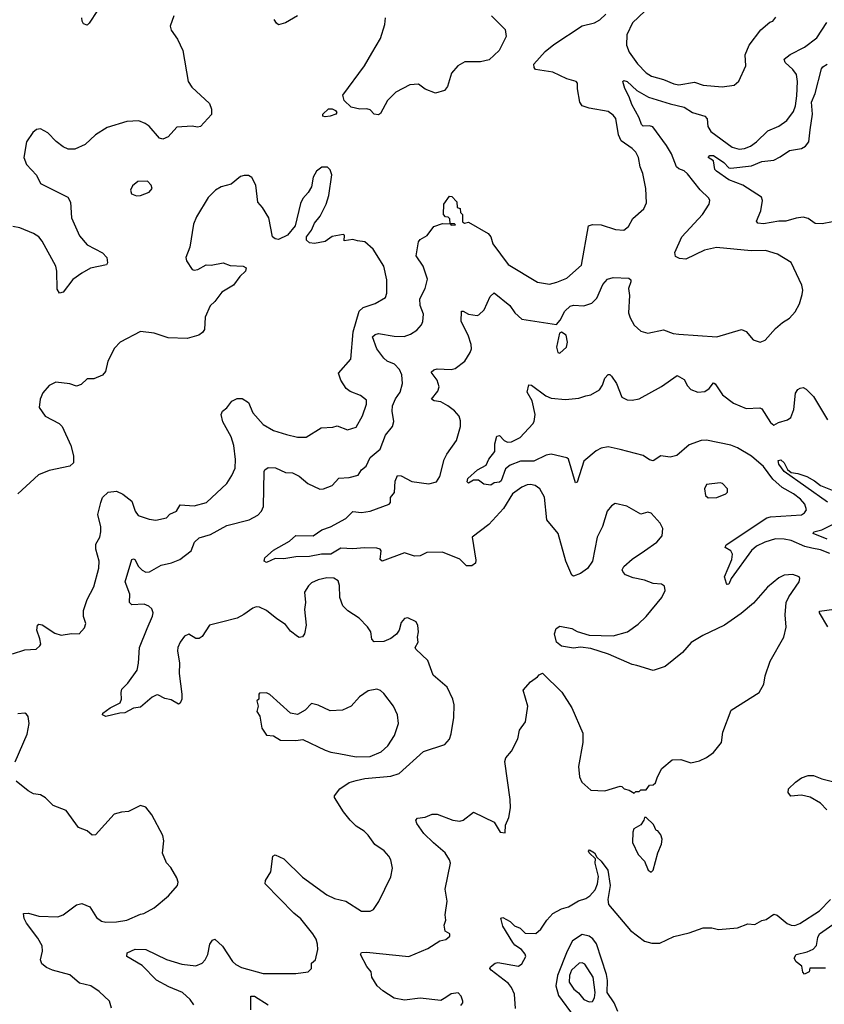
# Model space of a CAD drawing. Extents: x 1771496 to 1971148, y 471553 to 643630.
# Tile 207 of 256: x 1798645 to 1803308, y 587627 to 593333. Entities that reach past the tile are written whole.
import ezdxf

# ---------------------------------------------------------------- set-up
doc = ezdxf.new("R2010")
doc.units = 0

msp = doc.modelspace()

# ---------------------------------------------------------------- linework, layer by layer
at = {"layer": '0CON10XD'}
for points in [[(1799095, 593386.7), (1799047.3, 593312.7), (1799035, 593302.5), (1799015, 593310), (1799006, 593325), (1799004.3, 593344.3)], [(1799538.6, 593355), (1799516.7, 593295), (1799521.7, 593271.7), (1799559.7, 593219.7), (1799590, 593155), (1799620.8, 592975), (1799642.4, 592942.4), (1799745, 592846.7), (1799756, 592815), (1799756.1, 592783.9), (1799692.5, 592715), (1799675, 592710), (1799645, 592715.7), (1799555, 592711.4), (1799505.2, 592654.8), (1799475, 592640.9), (1799455, 592647.1), (1799395, 592715.8), (1799371.4, 592731.4), (1799335, 592748), (1799265, 592744), (1799151.2, 592708.8), (1799085, 592666.7), (1799025, 592610), (1798965, 592583.8), (1798925, 592583.8), (1798896.4, 592596.4), (1798857, 592627), (1798808.3, 592678.3), (1798765, 592700), (1798743, 592697), (1798720.7, 592679.3), (1798684.1, 592625.9), (1798668, 592535), (1798685, 592493.3), (1798741.7, 592431.7), (1798765, 592383.8), (1798924.7, 592304.7), (1798938.5, 592275), (1798944.4, 592185), (1798990.6, 592080.6), (1799035, 592029.2), (1799125, 591982), (1799150, 591955), (1799153.3, 591925), (1799148.3, 591911.7), (1799055, 591893.8), (1799005.9, 591864.1), (1798953, 591827), (1798896.7, 591755), (1798875, 591747.5), (1798862.3, 591772.3), (1798860.5, 591875), (1798854.5, 591905), (1798775, 592050), (1798755, 592074.4), (1798725, 592094.5), (1798645, 592126.2), (1798605.6, 592134.4)], [(1799653.8, 587623.8), (1799633.1, 587655), (1799589.1, 587695), (1799508.3, 587728.3), (1799438, 587768), (1799355, 587852.5), (1799266.7, 587905), (1799267.5, 587925), (1799315, 587946.9), (1799375, 587944.6), (1799495, 587886.5), (1799585, 587860), (1799665, 587850.9), (1799702, 587865), (1799719.2, 587885), (1799735.7, 587915), (1799745.8, 587975), (1799761.7, 587998.3), (1799775, 588003.8), (1799820.8, 587965), (1799878, 587875), (1799897.4, 587857.4), (1799930.6, 587840.6), (1800055, 587805.5), (1800245, 587805.6), (1800316.7, 587815), (1800336, 587835), (1800336.7, 587865), (1800360, 587885), (1800372, 587945), (1800370.6, 587975), (1800362.9, 588005), (1800344.3, 588035), (1800275, 588122.5), (1800234, 588155), (1800068, 588325), (1800070, 588345), (1800099.4, 588395), (1800112.5, 588485), (1800125, 588492.5), (1800175, 588470.8), (1800284.7, 588364.7), (1800425, 588260.9), (1800469.8, 588239.8), (1800535, 588224.4), (1800625, 588167.5), (1800675, 588166.2), (1800695, 588176.7), (1800726.8, 588223.2), (1800795.7, 588365), (1800805.5, 588415.5), (1800795.6, 588465), (1800784.3, 588485), (1800757.1, 588517.1), (1800703.6, 588553.6), (1800665, 588607.1), (1800640.2, 588630.2), (1800595, 588660), (1800559.4, 588695), (1800522, 588742), (1800470, 588825), (1800470, 588835), (1800500, 588875), (1800555, 588911.8), (1800595, 588924.6), (1800645, 588935.3), (1800795, 588948.8), (1800844.6, 588965.4), (1800985, 589092.9), (1801107.9, 589132.1), (1801135.7, 589164.3), (1801145.7, 589194.3), (1801161.2, 589288.8), (1801162.7, 589362.7), (1801155.5, 589395.5), (1801122, 589465), (1801041.2, 589535), (1801009.1, 589619.1), (1800940, 589685), (1800936.7, 589695), (1800953.8, 589725), (1800950.8, 589755), (1800956.1, 589786.1), (1800953, 589823), (1800943, 589843), (1800895, 589867.5), (1800875, 589863.3), (1800855, 589840), (1800843.1, 589795), (1800828.3, 589771.7), (1800795, 589747.5), (1800755, 589729.2), (1800698.3, 589728.3), (1800685, 589742.5), (1800680, 589785), (1800661.2, 589815), (1800611.2, 589865), (1800546.6, 589906.6), (1800516.8, 589936.8), (1800499.2, 589985), (1800498.8, 590055), (1800490.7, 590080.7), (1800465, 590096), (1800425, 590098), (1800375, 590087.5), (1800335, 590068.8), (1800317.7, 590052.3), (1800296.2, 590015), (1800300.8, 589955), (1800294.4, 589915), (1800305.7, 589825), (1800295.8, 589774.2), (1800283.9, 589756.1), (1800265, 589753.8), (1800255, 589758.8), (1800215, 589789.2), (1800185, 589829.2), (1800135, 589860.6), (1800075, 589910), (1800035, 589928.6), (1800015, 589930.6), (1799995, 589923.5), (1799944.7, 589885.3), (1799905, 589864.1), (1799815, 589841.5), (1799745, 589824), (1799701.7, 589758.3), (1799685, 589746.2), (1799665, 589746.7), (1799625, 589772.5), (1799600.2, 589759.8), (1799574.4, 589725), (1799561.1, 589695), (1799559.4, 589675), (1799570.6, 589605), (1799568.6, 589545), (1799584.2, 589425), (1799583.8, 589395), (1799575, 589372.5), (1799565, 589366.7), (1799521.7, 589391.7), (1799485, 589400), (1799445, 589420), (1799435, 589418.8), (1799412.1, 589407.9), (1799345, 589349.2), (1799305, 589342.5), (1799255, 589315.6), (1799225, 589314.5), (1799145, 589296), (1799124.2, 589304.2), (1799126.2, 589315), (1799168.8, 589345), (1799226.4, 589373.6), (1799235.6, 589395), (1799232.5, 589435), (1799237.3, 589452.7), (1799271.7, 589488.3), (1799325.6, 589564.4), (1799334.3, 589605), (1799339.5, 589695), (1799384.1, 589805.9), (1799415, 589877.5), (1799418.1, 589895), (1799409.7, 589919.7), (1799393.8, 589935), (1799365.4, 589945.4), (1799295, 589942.9), (1799281.9, 589955), (1799283.1, 590005), (1799255.8, 590075), (1799294.4, 590205), (1799305, 590209.4), (1799312, 590205), (1799333.5, 590163.5), (1799355, 590142.2), (1799375, 590132.2), (1799397.3, 590132.7), (1799465, 590172.9), (1799525, 590185.6), (1799572, 590205), (1799639.2, 590255), (1799658.1, 590305), (1799685, 590330.6), (1799749.8, 590350.2), (1799845, 590401.2), (1799975, 590435.6), (1800025, 590461.4), (1800047.1, 590485), (1800057.4, 590512.6), (1800060.7, 590715), (1800065.4, 590725), (1800085, 590737.4), (1800126.5, 590736.5), (1800185, 590709.2), (1800225, 590706.7), (1800265, 590687.8), (1800315, 590645.6), (1800385, 590612.5), (1800405, 590614.3), (1800456.2, 590633.8), (1800495, 590676.9), (1800555, 590680), (1800605.9, 590694.1), (1800625, 590724.4), (1800652.2, 590745), (1800675, 590795.5), (1800732.9, 590845), (1800764.3, 590925.7), (1800805.7, 590975), (1800812.5, 591005), (1800803.3, 591065), (1800805.8, 591095), (1800823.6, 591136.4), (1800849.6, 591175), (1800863.8, 591225), (1800860, 591275), (1800845.8, 591305.8), (1800816.5, 591336.5), (1800774.6, 591354.6), (1800755, 591371.4), (1800713.9, 591425), (1800690, 591495), (1800705, 591509.2), (1800725, 591514.2), (1800815, 591498.4), (1800872.6, 591497.4), (1800909.1, 591510.9), (1800945.5, 591534.5), (1800974, 591565), (1800981.4, 591585), (1800984.2, 591625.8), (1800966.2, 591676.2), (1800963.1, 591715), (1800995.5, 591775), (1801008.9, 591828.9), (1800983.1, 591905), (1800943.3, 591965), (1800955.8, 592045), (1800965, 592060), (1801006.6, 592083.4), (1801045, 592134.2), (1801095, 592152.5), (1801140, 592150), (1801145, 592142.5), (1801170, 592145), (1801165, 592150), (1801140, 592150), (1801138.3, 592178.3), (1801128.3, 592188.3), (1801111.7, 592191.7), (1801100, 592205), (1801102.5, 592265), (1801135, 592310), (1801148.3, 592308.3), (1801178.3, 592278.3), (1801180, 592245), (1801198.3, 592238.3), (1801200, 592215), (1801210, 592205), (1801211.7, 592161.7), (1801223.3, 592153.3), (1801245, 592160), (1801358.8, 592095), (1801374.3, 592074.3), (1801387.5, 592035), (1801475.7, 591915), (1801645, 591811.5), (1801715, 591800.9), (1801757.1, 591812.9), (1801815, 591835.6), (1801899.8, 591910.2), (1801941.3, 592138.7), (1801965, 592146.9), (1802014.2, 592144.2), (1802096.8, 592116.7), (1802146.4, 592113.6), (1802172.5, 592135), (1802198.5, 592181.5), (1802262.3, 592237.7), (1802277.7, 592272.3), (1802274.3, 592355), (1802255, 592442.5), (1802239.7, 592479.7), (1802231.1, 592535), (1802216.2, 592565), (1802195, 592587.5), (1802130.8, 592630.8), (1802115.4, 592665.4), (1802100, 592760), (1802085, 592780), (1802055, 592800.5), (1801945, 592820), (1801904.6, 592834.6), (1801891.4, 592855), (1801877, 592933), (1801876.7, 592965), (1801870, 592975), (1801815, 592990), (1801735, 593029.2), (1801634.3, 593044.3), (1801626.1, 593056.1), (1801624.2, 593075), (1801690.8, 593149.2), (1801740.2, 593189.8), (1801905, 593298.1), (1801975, 593315.7), (1802007.2, 593332.8), (1802042, 593365)], [(1800254.7, 593355.3), (1800185, 593314.4), (1800145, 593304.2), (1800132.3, 593312.3), (1800118.8, 593335)], [(1801379.2, 593355), (1801457.3, 593277.3), (1801464.1, 593235.9), (1801423.3, 593155), (1801365, 593100), (1801315, 593088.8), (1801225, 593090), (1801184.4, 593065.6), (1801147.3, 593022.7), (1801124.3, 592945.7), (1801107.3, 592922.7), (1801055, 592907.5), (1800995, 592930), (1800955, 592958.8), (1800905, 592956), (1800825, 592913.8), (1800776.2, 592865), (1800735, 592790), (1800725, 592782.5), (1800700, 592785), (1800675, 592810), (1800657, 592817), (1800616.1, 592813.9), (1800565, 592825.7), (1800525.8, 592865), (1800518, 592895), (1800642.7, 593065), (1800685, 593140), (1800735.9, 593224.1), (1800761.1, 593305), (1800765.6, 593345)], [(1802268, 593382), (1802195.6, 593315), (1802162.7, 593245), (1802161.1, 593185), (1802177.1, 593145), (1802225, 593077.5), (1802275.6, 593025), (1802306.6, 593006.6)], [(1802306.6, 593006.6), (1802375, 592987.5), (1802435, 592960.8), (1802465, 592955.4), (1802555, 592970.5), (1802605, 592954.5), (1802716.6, 592943.4), (1802785, 592954), (1802812.3, 592977.7), (1802852.5, 593065), (1802849.7, 593130.3), (1802872.2, 593185), (1802940, 593275), (1802991.7, 593318.3), (1803010, 593325), (1803027, 593347)], [(1800065.9, 590214.1), (1800115, 590260), (1800208.8, 590311.2), (1800245, 590343.3), (1800345, 590342), (1800395, 590377.1), (1800445.3, 590394.7), (1800535, 590441.8), (1800575, 590482.5), (1800625, 590477), (1800675.6, 590484.4), (1800785.3, 590524.7), (1800793.8, 590536.2), (1800794.4, 590565), (1800816.7, 590593.3), (1800821.7, 590658.3), (1800835, 590691.2), (1800855, 590690), (1800916.8, 590656.8), (1801015, 590644.4), (1801060, 590655), (1801080, 590685), (1801105, 590783.8), (1801120, 590815), (1801175.6, 590895), (1801200, 590975), (1801199.4, 591009.4), (1801190.9, 591035), (1801165, 591065.6), (1801126.4, 591096.4), (1801085, 591118.9), (1801047.5, 591125), (1801032, 591135), (1801068.8, 591181.2), (1801076.5, 591205), (1801064.5, 591245), (1801029.3, 591290.7), (1801045, 591304), (1801065, 591310), (1801145, 591305.6), (1801169.1, 591310.9), (1801225, 591354), (1801256, 591405), (1801262.5, 591425), (1801260.3, 591450.3), (1801243.3, 591505), (1801203.8, 591585), (1801205, 591643.3), (1801215, 591643.8), (1801245, 591627.5), (1801295, 591618.8), (1801305, 591623.3), (1801337.3, 591652.7), (1801370.6, 591729.4), (1801395, 591751.2), (1801485, 591676), (1801514.7, 591634.7), (1801555, 591597.5), (1801755, 591567.5), (1801777.1, 591592.9), (1801804.2, 591645), (1801835, 591672.5), (1801855, 591678.6), (1801915, 591675.7), (1801959.5, 591690.5), (1801990, 591720), (1802025, 591798.8), (1802051.2, 591828.8), (1802085, 591839.2), (1802175, 591835.8), (1802185.7, 591825.7), (1802186, 591815), (1802172.9, 591775), (1802179.2, 591735), (1802173.6, 591633.6), (1802181.9, 591605), (1802205, 591563.8), (1802245, 591528), (1802285, 591515.8), (1802375, 591535.8), (1802432.5, 591515), (1802465, 591510), (1802685, 591495.4), (1802827.6, 591537.6), (1802855, 591526), (1802895, 591478.8), (1802935.8, 591464.2), (1802964.5, 591475.5), (1803025, 591542.9), (1803065, 591578.1), (1803106.4, 591603.6), (1803138.9, 591641.1), (1803163.5, 591686.5), (1803179.8, 591740.2), (1803183.5, 591765), (1803176.7, 591795), (1803115.7, 591925.7), (1803035.4, 591975.4), (1802967.5, 591995), (1802884, 591994), (1802683, 592013), (1802613.1, 591996.9), (1802505, 591945.8), (1802468.8, 591948.8), (1802445, 591961.2), (1802440.8, 591985), (1802481.9, 592075), (1802601.4, 592205), (1802641.2, 592265), (1802643.8, 592285), (1802638.8, 592298.8), (1802587.6, 592347.6), (1802515, 592440), (1802495, 592458.1), (1802465, 592468.6), (1802450.8, 592480.8), (1802421.5, 592555), (1802393.7, 592603.7), (1802313.2, 592713.2), (1802295, 592719.1), (1802257.1, 592717.1), (1802248.5, 592725), (1802234.7, 592765), (1802191.5, 592841.5), (1802177.2, 592887.2), (1802151.5, 592935), (1802140, 592975), (1802145, 592980), (1802165, 592974.3), (1802222.1, 592922.1), (1802288.6, 592885), (1802415, 592845.3), (1802495, 592827.3), (1802544.7, 592794.7), (1802615, 592773.5), (1802629.6, 592759.6), (1802633.6, 592715), (1802649.5, 592685), (1802773.3, 592595), (1802813.4, 592583.4), (1802845, 592586.3), (1802880.2, 592599.8), (1802915.5, 592625), (1802980.9, 592689.1), (1803045, 592717.1), (1803091.2, 592748.8), (1803128.8, 592801.2), (1803140.9, 592835), (1803147.6, 592892.4), (1803151.8, 592975), (1803146.4, 593015), (1803125, 593045.5), (1803081.1, 593085), (1803074.4, 593105), (1803108.9, 593131.1), (1803192.5, 593175), (1803265, 593228.5), (1803322.6, 593317.4)], [(1803355, 592162.2), (1803295, 592150.9), (1803255, 592152.5), (1803215, 592181.5), (1803185, 592188.2), (1803145, 592183.6), (1803085, 592165.5), (1803045, 592165.4), (1802955, 592149.6), (1802923.3, 592155), (1802914, 592165), (1802940, 592225), (1802948.8, 592285), (1802943.8, 592305), (1802835.6, 592375), (1802755, 592404.4), (1802682.5, 592455), (1802673.6, 592465), (1802665.5, 592515.5), (1802633.8, 592535), (1802645, 592545.7), (1802665, 592545.5), (1802725.5, 592505), (1802754.6, 592474.6), (1802765, 592472.9), (1802885, 592487.3), (1802945, 592511.8), (1803015, 592519.5), (1803052.4, 592537.6), (1803105, 592574.4), (1803175, 592587.1), (1803199.5, 592600.5), (1803218.6, 592625), (1803225.3, 592695), (1803239, 592785), (1803234, 592855), (1803255.3, 592905), (1803292, 593048), (1803299.7, 593060.3), (1803324.4, 593075.6)], [(1800415, 592770), (1800402.5, 592775), (1800402.5, 592785), (1800435, 592816.7), (1800455, 592817.5), (1800475, 592806.7), (1800482.5, 592795), (1800477.5, 592785), (1800445, 592774), (1800415, 592770)], [(1798602.4, 589657.6), (1798675, 589680.8), (1798740, 589685), (1798762.5, 589705), (1798766.7, 589715), (1798761.2, 589745), (1798744, 589795), (1798747.5, 589825), (1798755, 589830), (1798775, 589826.7), (1798848.7, 589778.7), (1798885, 589765.8), (1798945, 589776.2), (1798990, 589775), (1799020.7, 589809.3), (1799028.8, 589835), (1799013.8, 589875), (1799015, 589910), (1799035, 589973.3), (1799074.4, 590045.6), (1799103.8, 590155), (1799105.5, 590195), (1799086.9, 590265), (1799085.7, 590294.3), (1799109.2, 590335), (1799115.6, 590364.4), (1799115.6, 590395), (1799096.9, 590465), (1799114.4, 590535.6), (1799125.7, 590564.3), (1799157.5, 590595), (1799205, 590600.9), (1799242.9, 590582.9), (1799295, 590542.5), (1799314.4, 590485), (1799330.6, 590460.6), (1799395, 590438.1), (1799433.2, 590433.2), (1799495, 590446.7), (1799515, 590468.1), (1799554.3, 590485), (1799575, 590521.1), (1799655, 590516.9), (1799728.1, 590535), (1799844.3, 590645), (1799875, 590691.2), (1799893.1, 590735), (1799895.6, 590784.4), (1799886.4, 590865), (1799869.5, 590915), (1799822.3, 591002.3), (1799812.7, 591045), (1799820, 591065), (1799845.9, 591084.1), (1799875, 591122.1), (1799905, 591137.7), (1799935, 591138.9), (1799970, 591115), (1799996.5, 591055), (1800055, 590987.3), (1800115, 590952.5), (1800190.8, 590929.2), (1800255, 590914.4), (1800305, 590914.3), (1800392.5, 590967.5), (1800458.9, 590971.1), (1800485, 590980), (1800545, 590956), (1800595, 590971.2), (1800632.2, 591037.8), (1800654, 591105), (1800655, 591127.5), (1800620.8, 591155), (1800559.1, 591179.1), (1800536, 591196), (1800505.5, 591245), (1800491.4, 591285), (1800564.4, 591365), (1800577.5, 591525), (1800612.7, 591645), (1800635, 591664.5), (1800705, 591688.6), (1800765, 591723.8), (1800771.7, 591748.3), (1800771.9, 591825), (1800754.4, 591905), (1800693, 592003), (1800645.9, 592045.9), (1800602.5, 592052.5), (1800575, 592058.8), (1800525, 592052.5), (1800527.5, 592085), (1800518.8, 592088.8), (1800455, 592076.2), (1800415, 592048.8), (1800353, 592037), (1800325, 592040), (1800307.5, 592055), (1800307.5, 592075), (1800336.1, 592113.9), (1800353.3, 592155), (1800385.7, 592194.3), (1800421.2, 592265), (1800436.2, 592315), (1800453.3, 592435), (1800445, 592462.5), (1800429.5, 592479.5), (1800395, 592478.8), (1800364, 592455), (1800345, 592420), (1800335.9, 592364.1), (1800317.5, 592332.5), (1800285, 592297.5), (1800272.7, 592267.3), (1800240.7, 592139.3), (1800196.4, 592083.6), (1800145, 592060), (1800125, 592062.5), (1800110, 592075), (1800089.4, 592185), (1800052.5, 592245), (1800025.7, 592275.7), (1800014.1, 592374.1), (1799989.5, 592419.5), (1799971.2, 592431.2), (1799945, 592430), (1799925, 592423.8), (1799869.5, 592380.5), (1799812.5, 592365), (1799778.8, 592345), (1799737.7, 592302.3), (1799669.4, 592190.6), (1799652.1, 592147.9), (1799630.8, 592015), (1799608.6, 591955), (1799611.4, 591935), (1799645, 591886.2), (1799655, 591880.8), (1799676.7, 591885), (1799725, 591913.3), (1799755, 591910), (1799823.9, 591923.9), (1799865, 591908), (1799940, 591905), (1799956.7, 591895), (1799952.5, 591875), (1799920, 591845), (1799883.3, 591795), (1799816, 591754), (1799775, 591700), (1799748, 591675), (1799720.2, 591609.8), (1799715, 591537.5), (1799705, 591521.2), (1799683.3, 591505), (1799615.7, 591485.7), (1799505, 591488.8), (1799425, 591516), (1799345, 591526), (1799226.7, 591465), (1799195, 591430), (1799156, 591355), (1799142, 591295), (1799125, 591274), (1799075, 591252.5), (1799035, 591251.2), (1799000.5, 591219.5), (1798975, 591208.8), (1798935, 591223.3), (1798855, 591233.3), (1798815, 591212.5), (1798779.3, 591170.7), (1798763.3, 591135), (1798757.5, 591085), (1798792.5, 591035), (1798872.7, 590992.7), (1798891.2, 590975), (1798940.8, 590865), (1798956, 590805), (1798956.7, 590765), (1798935, 590746.2), (1798815, 590720.8), (1798754.5, 590695.5), (1798633.6, 590586.4)], [(1799321.7, 592311.7), (1799345, 592313.8), (1799395, 592333.3), (1799412.5, 592355), (1799407.5, 592375), (1799385, 592396.7), (1799330, 592395), (1799299.3, 592370.7), (1799287.5, 592345), (1799293.6, 592323.6), (1799321.7, 592311.7)], [(1801775, 591401.2), (1801813.8, 591435), (1801820, 591465), (1801812.5, 591505), (1801785, 591522.5), (1801773.6, 591516.4), (1801756.2, 591435), (1801763.3, 591405), (1801775, 591401.2)], [(1803339.7, 590239.7), (1803285, 590260.8), (1803235, 590271.1), (1803195, 590280.4), (1803115, 590314.6), (1803075, 590322.8), (1803025, 590324.7), (1802963.1, 590305), (1802915, 590282.8), (1802885, 590257.5), (1802767.8, 590095), (1802755, 590062.5), (1802745, 590060), (1802740, 590065), (1802730, 590105), (1802771.2, 590205), (1802776.5, 590235), (1802765.8, 590255), (1802734, 590275), (1802739.1, 590290.9), (1802975, 590445.5), (1802995, 590451.8), (1803175, 590464.5), (1803192, 590475), (1803205, 590493.3), (1803194.3, 590525), (1803168.9, 590555), (1803130, 590585), (1803063, 590623), (1803010.2, 590670.2), (1802955, 590743.6), (1802885, 590804.7), (1802805, 590851.2), (1802765, 590867.2), (1802625, 590897.2), (1802594.8, 590895.2), (1802525, 590869.7), (1802452.2, 590807.8), (1802415, 590797.3), (1802360, 590805), (1802315, 590777.1), (1802295, 590782.2), (1802257.1, 590807.1), (1802125, 590843.1), (1802055, 590857.1), (1802015, 590849.3), (1801985, 590834.6), (1801915, 590775.6), (1801875, 590653.3), (1801865, 590650), (1801826, 590786), (1801814.6, 590794.6), (1801724.6, 590815.4), (1801695, 590809.6), (1801625.2, 590774.8), (1801546.1, 590773.9), (1801487.8, 590752.2), (1801459.9, 590730.1), (1801435, 590661.3), (1801425, 590652.9), (1801395, 590648.9), (1801375, 590635.6), (1801335, 590641.4), (1801303.9, 590663.9), (1801275, 590663.8), (1801245, 590647.5), (1801237.5, 590655), (1801242.5, 590675), (1801298, 590725), (1801348.8, 590751.2), (1801362.7, 590787.3), (1801398.9, 590831.1), (1801398.9, 590875), (1801410, 590920), (1801425, 590923.3), (1801453.3, 590895), (1801472.5, 590885), (1801495, 590886.2), (1801545, 590912), (1801618.3, 590991.7), (1801626.7, 591005), (1801631.2, 591045), (1801614.2, 591125), (1801586.2, 591175), (1801595, 591216.7), (1801610, 591215), (1801693.7, 591153.7), (1801725, 591140.8), (1801808, 591132), (1801885, 591140), (1801925, 591153.8), (1801955, 591158.8), (1802005, 591188.8), (1802022.9, 591215), (1802035, 591256.2), (1802055, 591276.2), (1802065, 591276.7), (1802075, 591266.7), (1802102.5, 591225), (1802135, 591146.2), (1802165, 591130.8), (1802195, 591128.9), (1802235, 591136.9), (1802365, 591207.8), (1802455, 591272), (1802495, 591248.8), (1802515, 591211.2), (1802535, 591190.8), (1802575, 591175.6), (1802615, 591178.1), (1802640.8, 591195), (1802665, 591228.8), (1802675, 591223.8), (1802718.3, 591158.3), (1802780.7, 591110.7), (1802855, 591080), (1802934.3, 591084.3), (1802945, 591077.5), (1802995, 590998), (1803015.8, 590984.2), (1803041.2, 590998.8), (1803095, 591013.8), (1803113, 591027), (1803130.6, 591075), (1803141.2, 591168.8), (1803155, 591190), (1803168.3, 591198.3), (1803185, 591201.2), (1803202.3, 591192.3), (1803245, 591148.8), (1803325.8, 591015)], [(1803326.8, 590536.8), (1803075, 590715.7), (1803045, 590756.7), (1803040.9, 590779.1), (1803055, 590782.5), (1803074.2, 590765), (1803095, 590726), (1803115, 590710), (1803155, 590703.8), (1803205.4, 590685.4), (1803250.9, 590660.9), (1803285, 590633.1), (1803363.6, 590603.6)], [(1802635, 590562.5), (1802685, 590563.8), (1802737.5, 590585), (1802747.5, 590595), (1802747.5, 590615), (1802717.5, 590645), (1802705, 590650), (1802625, 590640), (1802612.5, 590615), (1802620, 590575), (1802635, 590562.5)], [(1801200.7, 587619.3), (1801213.3, 587635), (1801213.3, 587645), (1801203.8, 587675), (1801185, 587693.8), (1801145, 587687.5), (1801114.3, 587665.7), (1801085, 587650), (1800965, 587662.7), (1800875, 587650.6), (1800815, 587662.9), (1800748.8, 587705), (1800716.2, 587735), (1800686, 587785), (1800682, 587815), (1800656.4, 587846.4), (1800620, 587915), (1800625, 587926.7), (1800655, 587929.2), (1800900, 587905), (1801009.5, 587950.5), (1801080, 587995), (1801115, 588003.3), (1801138.3, 588021.7), (1801137.5, 588035), (1801111.2, 588051.2), (1801103.8, 588085), (1801113.8, 588115), (1801110, 588145), (1801122.5, 588225), (1801110.8, 588295), (1801141.8, 588445), (1801136.4, 588465), (1801110.5, 588505), (1801042.4, 588562.4), (1800986.3, 588616.3), (1800946.2, 588675), (1800940, 588695), (1800950, 588705), (1800995, 588712.5), (1801035, 588730), (1801065, 588729.2), (1801155, 588694.3), (1801195, 588688), (1801215.7, 588694.3), (1801275, 588740), (1801395, 588682.5), (1801430, 588625), (1801458.3, 588621.7), (1801460, 588665), (1801479.3, 588710.7), (1801490, 588765), (1801488, 588815), (1801455.7, 589035), (1801462, 589055), (1801495.6, 589094.4), (1801531.2, 589165), (1801542, 589215), (1801575.6, 589264.4), (1801589.2, 589355), (1801562, 589448), (1801605, 589496.7), (1801645.8, 589524.2), (1801655, 589537.5), (1801675, 589546.7), (1801787, 589437), (1801843.8, 589345), (1801908.3, 589198.3), (1801907.5, 589145), (1801883.8, 589005), (1801888, 588945), (1801903.3, 588915), (1801955, 588868.8), (1802035, 588863.8), (1802125, 588892), (1802135, 588890), (1802147.5, 588875), (1802177.7, 588867.7), (1802205, 588850), (1802215, 588860), (1802235, 588860), (1802245, 588870), (1802275, 588870), (1802295, 588897.5), (1802315, 588900), (1802330, 588910), (1802340, 588945), (1802366.4, 588993.6), (1802426.4, 589043.6), (1802476.7, 589046.7), (1802535, 589027.5), (1802585, 589037.5), (1802625, 589056.7), (1802665, 589086.7), (1802711.2, 589145), (1802720, 589205), (1802767.7, 589332.3), (1802930, 589435), (1802957.3, 589482.7), (1802965, 589530), (1802994.4, 589615.6), (1803074, 589755), (1803086.8, 589813.2), (1803080.6, 589885), (1803086.9, 589955), (1803102.2, 589987.8), (1803162, 590075), (1803165.8, 590095), (1803161.2, 590105), (1803125, 590118.6), (1803075, 590114.2), (1803045, 590098), (1802978, 590045), (1802897.3, 589952.7), (1802825, 589891.4), (1802728.8, 589825), (1802604.6, 589765.4), (1802536.8, 589723.2), (1802485, 589666.7), (1802385, 589584), (1802315, 589562.5), (1802220.9, 589590.9), (1802195, 589596), (1802056.4, 589656.4), (1801955, 589690), (1801895, 589696), (1801855, 589690.8), (1801785, 589702), (1801756.4, 589726.4), (1801743.8, 589775), (1801754.2, 589805.8), (1801775, 589818), (1801845, 589806), (1801875, 589787.5), (1801945.7, 589765.7), (1802085, 589762.5), (1802167.5, 589785), (1802229.7, 589830.3), (1802275, 589874.2), (1802366, 589985), (1802385.9, 590025.9), (1802380.8, 590050.8), (1802365, 590062), (1802315, 590066), (1802265, 590085.8), (1802199.5, 590099.5), (1802155, 590116.7), (1802141.7, 590131.7), (1802136.7, 590145), (1802146.7, 590165), (1802193.2, 590206.8), (1802265, 590256), (1802336.7, 590305), (1802368.3, 590341.7), (1802372.5, 590385), (1802356.1, 590416.1), (1802305, 590473.3), (1802285, 590478.8), (1802245, 590467.5), (1802163.9, 590513.9), (1802095, 590528.8), (1802075, 590516.7), (1802048.8, 590485), (1802023, 590397), (1801990.8, 590335), (1801964, 590196), (1801935, 590153.3), (1801895, 590123.8), (1801855, 590107.5), (1801843.9, 590113.9), (1801810.6, 590195), (1801766.2, 590356.2), (1801700.6, 590435), (1801686.8, 590566.8), (1801658.8, 590615), (1801633, 590633), (1801605, 590639.4), (1801585, 590638.1), (1801555, 590624.4), (1801501.4, 590585), (1801448.8, 590501.2), (1801363.1, 590406.9), (1801267.5, 590335), (1801288.9, 590201.1), (1801285.7, 590184.3), (1801265, 590168), (1801235, 590168), (1801195, 590207.5), (1801095, 590247.3), (1801003.9, 590246.1), (1800965, 590226.5), (1800933.6, 590223.6), (1800875, 590244.2), (1800745, 590196), (1800734.2, 590205), (1800739.2, 590255), (1800734.1, 590264.1), (1800715, 590270), (1800642.8, 590272.8), (1800575, 590267.6), (1800505, 590271.1), (1800448.8, 590235), (1800393.5, 590236.5), (1800325, 590221.4), (1800245, 590220), (1800175, 590208.8), (1800125, 590210), (1800075, 590186.7), (1800061.2, 590195), (1800065.9, 590214.1)], [(1803325, 590323.2), (1803243.3, 590355), (1803247.5, 590365), (1803292.3, 590377.7), (1803359.7, 590410.3)], [(1803327.5, 589815), (1803278.8, 589895), (1803279.4, 589905), (1803365, 589917.3)], [(1800595, 589060.9), (1800675, 589063.8), (1800740, 589090), (1800778.9, 589125), (1800816.7, 589185), (1800839.4, 589255), (1800834.3, 589305), (1800811.4, 589355), (1800755, 589428), (1800735, 589446), (1800715, 589453.3), (1800665, 589443.3), (1800615, 589408.8), (1800565, 589355.8), (1800515, 589332.5), (1800445, 589328.8), (1800375, 589360), (1800335, 589370), (1800298.3, 589331.7), (1800255, 589306.2), (1800215, 589313.8), (1800095, 589422.5), (1800075, 589432.5), (1800035, 589430), (1800030, 589425), (1800030, 589395), (1800020, 589385), (1800027.5, 589355), (1800020, 589325), (1800037, 589297), (1800048.3, 589228.3), (1800075, 589187.5), (1800115, 589182.5), (1800157, 589157), (1800245, 589156.7), (1800285, 589162.5), (1800415, 589100), (1800447.7, 589087.7), (1800495, 589080.8), (1800595, 589060.9)], [(1798617.9, 589032.1), (1798687.4, 589192.6), (1798699.4, 589255), (1798694.2, 589294.2), (1798685, 589308.8), (1798675, 589313.8), (1798635, 589310)], [(1803321.3, 588755), (1803285, 588792.1), (1803225, 588826.9), (1803175, 588839.4), (1803114, 588834), (1803097.5, 588855), (1803100, 588875), (1803140, 588915), (1803175, 588940), (1803215, 588952.9), (1803245, 588954), (1803293.7, 588933.7), (1803355, 588919.2)], [(1799176.2, 587605), (1799165.8, 587645.8), (1799105, 587701.2), (1799056.7, 587735), (1798990.6, 587750.6), (1798935, 587798.1), (1798835, 587824.3), (1798800.3, 587840.3), (1798772.4, 587862.4), (1798766, 587885), (1798777.5, 587935), (1798775.7, 587965.7), (1798750.3, 588010.3), (1798685, 588096.7), (1798671.2, 588125), (1798667.5, 588152.5), (1798695, 588156.2), (1798755, 588137.5), (1798865, 588134.2), (1798897.5, 588145), (1798975, 588203.8), (1799005, 588211.2), (1799051.7, 588191.7), (1799090.8, 588130.8), (1799118.3, 588108.3), (1799145, 588102.9), (1799205, 588104.3), (1799265.7, 588114.3), (1799345, 588150), (1799365, 588153.3), (1799425, 588186.7), (1799507.5, 588255), (1799560, 588315), (1799562.5, 588335), (1799555, 588360), (1799520.5, 588420.5), (1799495, 588447.5), (1799472.3, 588502.3), (1799480, 588575), (1799474.2, 588605), (1799411.2, 588725), (1799375, 588770), (1799345, 588778.8), (1799275, 588743.8), (1799235, 588741.2), (1799191.7, 588728.3), (1799085, 588608.8), (1799065, 588606.7), (1799035, 588632.5), (1798985, 588651.2), (1798915, 588751.2), (1798838.8, 588778.8), (1798795, 588824.2), (1798765, 588842), (1798725, 588846), (1798693.4, 588863.4), (1798625, 588921.2)], [(1802305, 588392.5), (1802316.7, 588405), (1802343.8, 588505), (1802363.8, 588555), (1802367.5, 588585), (1802359.7, 588609.7), (1802342.5, 588632.5), (1802332.5, 588635), (1802318.3, 588668.3), (1802275, 588710), (1802265, 588710), (1802262.5, 588695), (1802245, 588667.5), (1802204.2, 588645), (1802197.5, 588625), (1802196.7, 588565), (1802228, 588495), (1802266.1, 588456.1), (1802287.5, 588405), (1802305, 588392.5)], [(1801517.7, 587602.3), (1801512.5, 587685), (1801494.2, 587725), (1801477.1, 587747.1), (1801376.7, 587825), (1801370, 587835), (1801373.3, 587845), (1801400, 587865), (1801415, 587868.9), (1801535, 587847.5), (1801555, 587860.8), (1801578.6, 587905), (1801575, 587918), (1801551.9, 587945), (1801515, 587969.4), (1801502.9, 587985), (1801445, 588079.2), (1801432.9, 588127.1), (1801445, 588130), (1801487.6, 588107.6), (1801512.4, 588082.4), (1801545, 588067.5), (1801575, 588040.4), (1801635, 588037.5), (1801665, 588063.5), (1801698.8, 588115), (1801735, 588153.2), (1801785, 588180.6), (1801825, 588192.2), (1801882.3, 588227.7), (1801925, 588240.5), (1801948.5, 588255), (1801979.5, 588290.5), (1801993.1, 588325), (1801998.3, 588368.3), (1801980.3, 588445), (1801980.8, 588470.8), (1801945.8, 588505), (1801942, 588515), (1801947.5, 588522.5), (1801976.4, 588505), (1801989.2, 588479.2), (1802015, 588456.2), (1802053.3, 588405), (1802067.4, 588315), (1802052.2, 588235), (1802057.9, 588205), (1802185, 588054.8), (1802265, 587993.8), (1802307.6, 587982.4), (1802355, 587982.2), (1802435, 588020), (1802525, 588040.8), (1802605, 588071.2), (1802655, 588070), (1802695, 588060), (1802805, 588070), (1802865, 588093.3), (1802905, 588088.8), (1802945, 588112.9), (1802971.2, 588118.8), (1803015, 588150), (1803035, 588143.8), (1803092.9, 588095), (1803115, 588085.6), (1803136.3, 588083.7), (1803166.7, 588095), (1803280.5, 588169.5), (1803343.8, 588235)], [(1803315, 587836.7), (1803223, 587837), (1803220, 587815), (1803192.5, 587802.5), (1803183, 587813), (1803178.3, 587848.3), (1803143.6, 587873.6), (1803132, 587895), (1803145, 587915.6), (1803209.2, 587930.8), (1803243.3, 587946.7), (1803262.5, 587967.5), (1803270.9, 588015), (1803280.5, 588035), (1803377.1, 588102.9)], [(1802110.7, 587585), (1802089.7, 587635), (1802049, 587695), (1802051.2, 587765), (1802045, 587800), (1801987, 587977), (1801965.8, 588005.8), (1801945, 588022.2), (1801905, 588031.6), (1801848.8, 587995), (1801816.7, 587935), (1801760.8, 587795), (1801751.3, 587735), (1801768.2, 587678.2), (1801858.9, 587555)], [(1801945, 587640.6), (1801965, 587644), (1801975.4, 587664.6), (1801979.6, 587695), (1801968.5, 587785), (1801919.2, 587859.2), (1801905, 587867.5), (1801886.7, 587865), (1801842.8, 587825), (1801830.9, 587795), (1801830, 587755), (1801855.7, 587715), (1801883.3, 587693.3), (1801915, 587654.4), (1801945, 587640.6)], [(1799984.4, 587595), (1799985, 587673.8), (1800005, 587674.5), (1800084.1, 587624.1)]]:
    msp.add_lwpolyline(points, dxfattribs=at)

doc.saveas('drawing.dxf')
